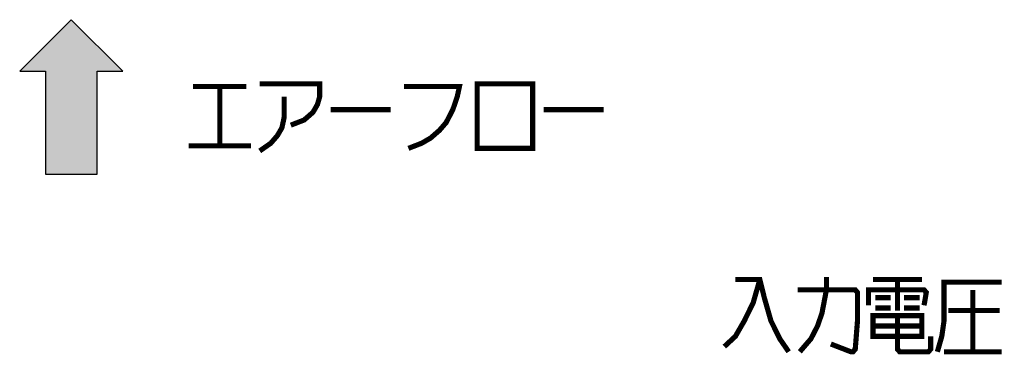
# Model space of a CAD drawing. Extents: x 0 to 1260, y 0 to 891.
# Tile 28 of 36: x 731 to 846, y 663 to 702. Entities that reach past the tile are written whole.
import ezdxf

# ---------------------------------------------------------------- set-up
doc = ezdxf.new("R2010")
doc.units = 0
doc.header["$LTSCALE"] = 69.3
doc.layers.get('0').update_dxf_attribs({"linetype": 'CONTINUOUS'})
doc.layers.add('ALL_NOTE', color=7, linetype='CONTINUOUS')

# ---------------------------------------------------------------- blocks, each defined once
blk = doc.blocks.new('ARROW_BL0', base_point=(737.34, 693.38))
at = {"color": 7, "linetype": 'CONTINUOUS'}
for p, q in [((737.34, 702.38), (731.34, 696.38)), ((743.34, 696.38), (737.34, 702.38)), ((731.34, 696.38), (734.34, 696.38)), ((734.34, 696.38), (734.34, 684.38)), ((740.34, 684.38), (740.34, 696.38)), ((740.34, 696.38), (743.34, 696.38)), ((734.34, 684.38), (740.34, 684.38))]:
    blk.add_line(p, q, dxfattribs=at)
for points in [[(731.34, 696.38), (737.34, 702.38), (734.34, 696.38)], [(737.34, 702.38), (740.34, 684.38), (734.34, 696.38)], [(740.34, 684.38), (737.34, 702.38), (740.34, 696.38)], [(737.34, 702.38), (743.34, 696.38), (740.34, 696.38)], [(740.34, 684.38), (734.34, 684.38), (734.34, 696.38)]]:
    blk.add_solid(points, dxfattribs=at)

msp = doc.modelspace()

# ---------------------------------------------------------------- linework, layer by layer
at = {"color": 2, "linetype": 'CONTINUOUS', "const_width": 0.6}
for points in [[(751.503, 694.608), (757.695, 694.608)], [(754.599, 694.608), (754.599, 687.708)], [(759.243, 694.908), (766.209, 694.908), (766.209, 693.408), (765.951, 692.508), (765.435, 691.608), (764.403, 690.708), (762.855, 690.108)], [(776.013, 694.608), (782.463, 694.608), (782.205, 693.408), (781.689, 691.908), (780.915, 690.408), (780.141, 689.508), (779.109, 688.608), (778.077, 688.008), (776.529, 687.408)], [(784.527, 694.908), (784.527, 687.408), (790.977, 687.408), (790.977, 694.908), (784.527, 694.908)], [(762.081, 693.408), (762.081, 691.008), (761.823, 689.808), (761.307, 688.908), (760.533, 688.008), (759.243, 687.108)], [(767.499, 691.908), (774.465, 691.908)], [(792.267, 691.908), (799.233, 691.908)], [(750.987, 687.708), (758.211, 687.708)]]:
    msp.add_lwpolyline(points, dxfattribs=at)
at = {"layer": 'ALL_NOTE', "color": 2, "linetype": 'CONTINUOUS', "const_width": 0.6}
for points in [[(817.386, 672.134), (816.612, 669.434), (815.58, 667.334), (814.548, 665.534), (813.258, 664.334)], [(814.548, 672.134), (817.386, 672.134), (817.902, 670.034), (818.676, 667.334), (819.708, 665.234), (820.74, 663.734)], [(822.03, 663.734), (823.32, 665.234), (824.094, 666.734), (824.61, 668.234), (825.126, 670.934), (825.126, 672.434)], [(830.544, 672.134), (836.22, 672.134)], [(833.382, 672.134), (833.382, 668.534)], [(838.026, 663.734), (838.542, 665.534), (838.8, 667.334), (838.8, 671.834), (845.508, 671.834)], [(821.772, 670.934), (828.48, 670.934), (828.738, 670.634), (828.738, 667.334), (828.48, 664.034), (828.222, 663.734), (827.964, 663.734), (825.642, 664.634)], [(830.028, 669.134), (830.028, 670.934), (836.478, 670.934), (836.736, 670.634), (836.478, 669.134)], [(842.154, 670.934), (842.154, 663.734)], [(830.802, 670.034), (832.608, 670.034)], [(834.156, 670.034), (835.962, 670.034)], [(830.802, 668.834), (832.608, 668.834)], [(834.156, 668.834), (835.962, 668.834)], [(839.316, 668.534), (845.25, 668.534)], [(830.544, 667.934), (830.544, 665.534), (836.22, 665.534), (836.22, 667.934), (830.544, 667.934)], [(833.382, 667.934), (833.382, 664.034), (833.64, 663.734), (836.994, 663.734), (837.252, 664.034), (837.252, 665.534)], [(830.544, 666.734), (836.22, 666.734)], [(838.8, 663.734), (845.508, 663.734)]]:
    msp.add_lwpolyline(points, dxfattribs=at)

# ---------------------------------------------------------------- block references
at = {"color": 2, "linetype": 'CONTINUOUS'}
msp.add_blockref('ARROW_BL0', (737.335, 693.385), dxfattribs=at)

doc.saveas('drawing.dxf')
